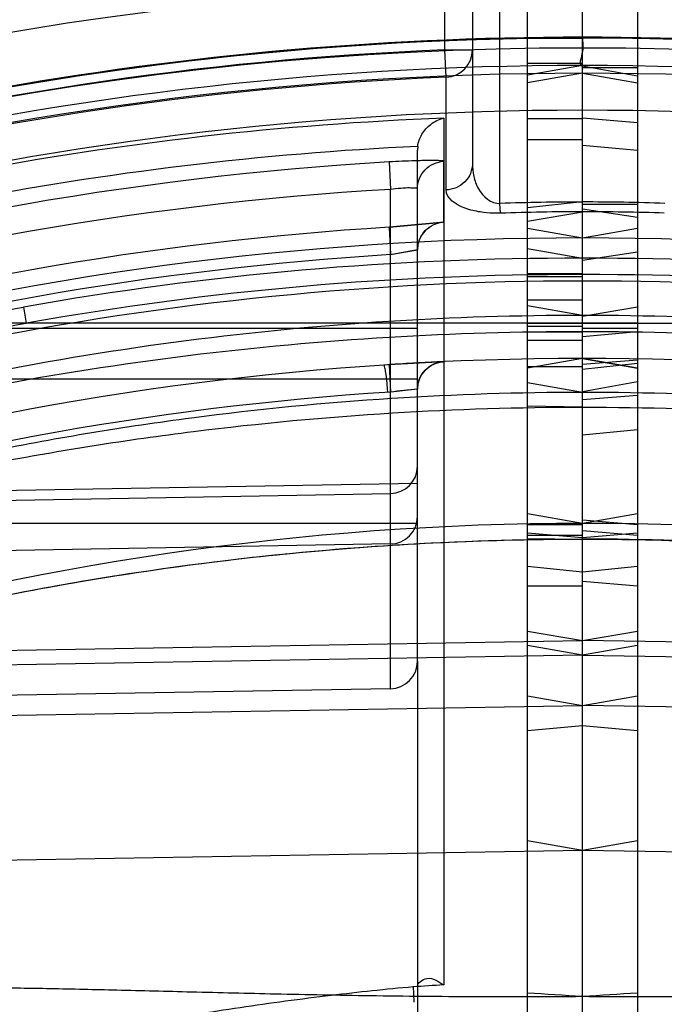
# Model space of a CAD drawing. Header units: millimetres. Extents: x 0 to 297, y 0 to 210.
# Tile 49 of 256: x 146.7712 to 146.8416, y 91.4737 to 91.5812. Entities that reach past the tile are written whole.
import ezdxf

# ---------------------------------------------------------------- set-up
doc = ezdxf.new("R2010")
doc.units = ezdxf.units.MM
doc.header["$LTSCALE"] = 16.335
doc.layers.get('0').update_dxf_attribs({"linetype": 'CONTINUOUS'})
for name, color, linetype in [('01_GLOBAL', 7, 'CONTINUOUS'), ('INTFCLR_1', 7, 'CONTINUOUS'), ('INTFCLR_144815', 7, 'CONTINUOUS'), ('INTFCLR_72935', 7, 'CONTINUOUS')]:
    doc.layers.add(name, color=color, linetype=linetype)

msp = doc.modelspace()

# ---------------------------------------------------------------- linework, layer by layer
at = {"color": 7, "linetype": 'Continuous'}
msp.add_circle((147.7028034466, 92.1254639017), 2.28, dxfattribs=at)
at = {"color": 9, "linetype": 'Continuous'}
msp.add_arc((147.7028034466, 92.1254639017), 2.2507792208, 182.9674534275, 267.0325465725, dxfattribs=at)
at = {"layer": '01_GLOBAL', "color": 7, "linetype": 'Continuous'}
msp.add_circle((147.7028034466, 92.1254639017), 2.31, dxfattribs=at)
at = {"layer": 'INTFCLR_1', "color": 6, "linetype": 'Continuous'}
for p, q in [((146.8266356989, 90.733821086), (146.8266356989, 91.752771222)), ((146.8326356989, 91.32274171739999), (146.8326356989, 91.753296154)), ((146.8326356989, 91.57621394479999), (146.8266356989, 91.57515601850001)), ((146.8326356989, 91.57536687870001), (146.8266356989, 91.57431092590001)), ((146.8266356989, 91.55844861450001), (146.8326356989, 91.5573898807)), ((146.8326356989, 91.5262269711), (146.8266356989, 91.5272857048))]:
    msp.add_line(p, q, dxfattribs=at)
at = {"layer": 'INTFCLR_1', "color": 9, "linetype": 'Continuous'}
for p, q in [((146.8266356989, 91.579213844), (146.8326356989, 91.579213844)), ((146.8326356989, 91.57642054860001), (146.8266356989, 91.57642054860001)), ((146.8266356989, 91.5704347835), (146.8326356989, 91.5704347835)), ((146.8326356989, 91.5681149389), (146.8266356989, 91.5681149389)), ((146.8326356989, 91.56131464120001), (146.8266356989, 91.560679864)), ((146.8266356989, 91.55923534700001), (146.8326356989, 91.56024672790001)), ((146.8266356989, 91.5562211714), (146.8326356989, 91.55517256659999)), ((146.8326356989, 91.5534798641), (146.8266356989, 91.5534798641)), ((146.8326356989, 91.5533884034), (146.8266356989, 91.5533884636)), ((146.8266356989, 91.553181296), (146.8326356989, 91.553181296)), ((146.8326356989, 91.5505900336), (146.8266356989, 91.5505900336)), ((146.8326356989, 91.5489265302), (146.8266356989, 91.5499837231)), ((146.8266356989, 91.5480799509), (146.9503000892, 91.5480799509)), ((146.8266356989, 91.5477636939), (146.8326356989, 91.5477636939)), ((146.8266356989, 91.5471580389), (146.8326356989, 91.5471468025)), ((146.8326356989, 91.5461878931), (146.8266356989, 91.5461878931)), ((146.8326356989, 91.54422735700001), (146.8266356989, 91.54316939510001)), ((146.8266356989, 91.5433686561), (146.8326356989, 91.5433686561)), ((146.8266356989, 91.54162297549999), (146.8326356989, 91.5405657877)), ((146.8326356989, 91.5389233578), (146.8266356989, 91.5390152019)), ((146.8326356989, 91.52622735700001), (146.8266356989, 91.5272853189)), ((146.8266356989, 91.5261150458), (146.8326356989, 91.5261150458)), ((146.8326356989, 91.52464446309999), (146.8266356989, 91.52516939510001)), ((146.8326356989, 91.524909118), (146.8266356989, 91.524909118)), ((146.8266356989, 91.5245646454), (146.8326356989, 91.5245137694)), ((146.8266356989, 91.5215651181), (146.8326356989, 91.520941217)), ((146.8266356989, 91.51940747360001), (146.8326356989, 91.51940747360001)), ((146.8266356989, 91.5144680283), (146.8326356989, 91.5134411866)), ((146.8326356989, 91.511860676), (146.8266356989, 91.51291786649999)), ((146.9904780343, 91.5107670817), (146.8326356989, 91.5134411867)), ((146.8326356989, 91.511860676), (146.9877702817, 91.5091547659)), ((146.8266356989, 91.50741622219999), (146.8326356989, 91.5063590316)), ((146.9863558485, 91.5036777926), (146.8326356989, 91.5063590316)), ((146.8326356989, 91.5041217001), (146.8266356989, 91.5035967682)), ((146.8326356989, 91.4905388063), (146.8266356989, 91.4915967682)), ((146.9822175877, 91.4879278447), (146.8326356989, 91.4905388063))]:
    msp.add_line(p, q, dxfattribs=at)
at = {"layer": 'INTFCLR_1', "color": 6, "linetype": 'Continuous'}
for centre, radius, start, end in [((146.8326356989, 91.21329615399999), 0.36591769, 62.6696856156, 90.00000000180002), ((146.8326356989, 91.21329615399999), 0.3629177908, 62.4245665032, 90), ((146.8326356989, 91.21329615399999), 0.3620710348, 270, 90.00000002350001), ((146.8326360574, 91.2932369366), 0.2670097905, 88.08430533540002, 90.00007693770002), ((146.8326356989, 91.21329615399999), 0.3440948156, 270, 90.00000002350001), ((146.7676424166, 90.52499903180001), 0.9517963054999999, 86.08451864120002, 86.44647319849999)]:
    msp.add_arc(centre, radius, start, end, dxfattribs=at)
at = {"layer": 'INTFCLR_1', "color": 9, "linetype": 'Continuous'}
for centre, radius, start, end in [((146.832636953, 91.2921511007), 0.2691635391, 88.0841154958, 90.00026696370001), ((146.8334338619, 91.2133885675), 0.3417849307, 79.8611195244, 90.13380172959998), ((146.8334620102, 91.2133983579), 0.3399910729, 79.8609639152, 90.1392513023), ((146.8326356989, 91.21329615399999), 0.330931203, 61.9120625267, 89.9999999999), ((146.8326356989, 91.21329615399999), 0.312931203, 56.81755615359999, 90)]:
    msp.add_arc(centre, radius, start, end, dxfattribs=at)
at = {"layer": 'INTFCLR_1', "color": 6, "linetype": 'Continuous'}
for points, knots in [([(146.8326356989, 91.579213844), (146.8326356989, 91.5787226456), (146.8328775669, 91.57801089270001), (146.8321346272, 91.5761254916), (146.8326356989, 91.576213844)], [0, 0, 0, 0, 0.4911984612, 1, 1, 1, 1]), ([(146.9035309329, 91.47554868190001), (146.9013603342, 91.4755562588), (146.8969952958, 91.4755348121), (146.8901675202, 91.4754254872), (146.8827693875, 91.4752556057), (146.8745003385, 91.47504252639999), (146.8652322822, 91.47481566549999), (146.8549476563, 91.47462588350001), (146.8439495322, 91.4745291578), (146.8364137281, 91.4745462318), (146.8326356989, 91.4745737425)], [0, 0, 0, 0, 0.09183865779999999, 0.1846797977, 0.2889176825, 0.4049349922, 0.5346599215, 0.6811662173, 0.8401472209, 1, 1, 1, 1])]:
    msp.add_open_spline(points, degree=3, knots=knots, dxfattribs=at)
at = {"layer": 'INTFCLR_1', "color": 9, "linetype": 'Continuous'}
for points, knots in [([(146.9885780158, 91.5089472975), (146.9885998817, 91.509032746), (146.9882506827, 91.5092544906), (146.9878108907, 91.509627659), (146.9868898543, 91.51019030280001), (146.9857484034, 91.5108900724), (146.9843322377, 91.511706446), (146.9820944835, 91.5129601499), (146.9796398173, 91.51427252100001), (146.9770126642, 91.5156273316), (146.9741404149, 91.51707149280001), (146.9703818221, 91.5188917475), (146.9657137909, 91.52104472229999), (146.9592363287, 91.5238884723), (146.9508861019, 91.52728556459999), (146.9423331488, 91.530416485), (146.9353448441, 91.5327680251), (146.9282608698, 91.5350142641), (146.9211062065, 91.5370785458), (146.9138919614, 91.5389591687), (146.9066495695, 91.5407146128), (146.8939591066, 91.543448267), (146.875706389, 91.5464230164), (146.8540221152, 91.5484901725), (146.8396438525, 91.54893121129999), (146.8326356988, 91.5489265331)], [0, 0, 0, 0, 0.00162462, 0.005738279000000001, 0.0122045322, 0.020624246, 0.0307531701, 0.0421855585, 0.06792149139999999, 0.08199191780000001, 0.09663587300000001, 0.1271351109, 0.1589097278, 0.191316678, 0.2574313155, 0.3249182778, 0.3590433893, 0.3932372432, 0.4617974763, 0.496170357, 0.5305546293, 0.5990535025, 0.7352415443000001, 0.8709143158, 1, 1, 1, 1]), ([(146.9877702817, 91.5091547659), (146.9877924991, 91.50923726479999), (146.9874414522, 91.50944837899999), (146.9870086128, 91.5098033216), (146.9860907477, 91.5103388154), (146.9849566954, 91.5110048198), (146.9835480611, 91.5117817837), (146.9813222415, 91.512975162), (146.9788809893, 91.51422388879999), (146.9762686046, 91.5155126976), (146.9734114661, 91.5168868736), (146.9696726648, 91.518618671), (146.965029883, 91.52066639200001), (146.9585856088, 91.5233714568), (146.9502783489, 91.5266018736), (146.9417736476, 91.5295767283), (146.9348245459, 91.53181066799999), (146.9277771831, 91.5339451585), (146.9206610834, 91.53590571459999), (146.9134869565, 91.5376911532), (146.9062823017, 91.5393580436), (146.8936550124, 91.5419535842), (146.8754987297, 91.54477508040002), (146.8539244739, 91.54673465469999), (146.8396164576, 91.5471518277), (146.832635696, 91.5471468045)], [0, 0, 0, 0, 0.0015875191, 0.005652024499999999, 0.0120574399, 0.0204079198, 0.0304610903, 0.0418143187, 0.0673891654, 0.08137944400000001, 0.0959450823, 0.1262962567, 0.1579362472, 0.190224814, 0.2561523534, 0.3235168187, 0.357604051, 0.3917751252, 0.4603324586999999, 0.4947236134, 0.5291383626, 0.5977313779, 0.7342178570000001, 0.8702910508, 1, 1, 1, 1]), ([(146.8326356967, 91.5405657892), (146.8396234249, 91.5405611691), (146.8539334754, 91.540094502), (146.8754695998, 91.5379802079), (146.8935437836, 91.5349851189), (146.9078805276, 91.5318772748), (146.9167976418, 91.5296369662), (146.92388903, 91.52767092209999), (146.9309110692, 91.5256019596), (146.9395535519, 91.5228306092), (146.9497132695, 91.5192238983), (146.9579783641, 91.5160123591), (146.9643932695, 91.5133668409), (146.9689904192, 91.5114031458), (146.9726871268, 91.5097754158), (146.9755234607, 91.50850362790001), (146.9781216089, 91.50732769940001), (146.9805570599, 91.5062138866), (146.9827908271, 91.50519751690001), (146.9842102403, 91.5045588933), (146.985355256, 91.50406182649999), (146.9863090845, 91.50366162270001), (146.9867507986, 91.5035270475), (146.9871520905, 91.5033978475), (146.9871699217, 91.5034669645)], [0, 0, 0, 0, 0.1307897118, 0.2677697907, 0.4047496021, 0.4734241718, 0.5423054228, 0.5768037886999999, 0.6111558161, 0.6793183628, 0.746648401, 0.8129134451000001, 0.8452601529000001, 0.8765233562, 0.9064770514, 0.92086191, 0.9347014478, 0.9598634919, 0.9709448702, 0.9807221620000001, 0.9887877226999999, 0.9948915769, 0.9986639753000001, 1, 1, 1, 1]), ([(146.832635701, 91.538923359), (146.8395951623, 91.53891908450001), (146.853833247, 91.53847671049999), (146.8752572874, 91.5364712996), (146.8932337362, 91.53362980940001), (146.9074950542, 91.5306791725), (146.9163644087, 91.5285517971), (146.9234180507, 91.5266843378), (146.9304002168, 91.524719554), (146.9389935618, 91.5220873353), (146.9490976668, 91.5186600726), (146.9573193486, 91.5156068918), (146.9637006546, 91.5130913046), (146.9682729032, 91.51122420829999), (146.9719499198, 91.5096762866), (146.974771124, 91.50846679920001), (146.9773552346, 91.50734855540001), (146.9797776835, 91.5062891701), (146.9819996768, 91.5053227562), (146.9834113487, 91.50471502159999), (146.9845512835, 91.50424343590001), (146.9854984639, 91.5038601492), (146.98594129, 91.5037375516), (146.9863372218, 91.5036091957), (146.9863558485, 91.5036777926)], [0, 0, 0, 0, 0.1313495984, 0.2686565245, 0.4058580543, 0.4745887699, 0.543482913, 0.5779698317, 0.6122979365, 0.680374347, 0.7475662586, 0.8136422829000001, 0.8458776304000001, 0.877021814, 0.9068518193, 0.9211743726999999, 0.9349525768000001, 0.9600014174, 0.9710336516, 0.9807694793, 0.9888041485, 0.9948898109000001, 0.9986584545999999, 1, 1, 1, 1]), ([(146.9822175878, 91.4879278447), (146.981355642, 91.48837978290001), (146.9800522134, 91.4890555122), (146.9782398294, 91.4899790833), (146.9761449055, 91.49103334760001), (146.9738510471, 91.4921625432), (146.971388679, 91.4933459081), (146.9686769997, 91.4946262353), (146.9658621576, 91.4959180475), (146.9629602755, 91.4972108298), (146.9599408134, 91.49852826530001), (146.9545027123, 91.50082521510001), (146.9465237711, 91.50397216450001), (146.9383496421, 91.5068930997), (146.9316580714, 91.50909964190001), (146.9248557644, 91.511218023), (146.9162544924, 91.51366247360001), (146.9058229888, 91.5162544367), (146.8918285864, 91.51924044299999), (146.8742178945, 91.5220923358), (146.8532881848, 91.52408339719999), (146.8394068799, 91.52451417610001), (146.8326356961, 91.5245137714)], [0, 0, 0, 0, 0.0187784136, 0.0283277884, 0.0392482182, 0.0640293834, 0.0776580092, 0.09196060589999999, 0.1218891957, 0.1374137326, 0.153256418, 0.1854526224, 0.251312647, 0.3187201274, 0.3529062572, 0.3872583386, 0.456181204, 0.5254040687, 0.5946131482, 0.7322372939, 0.8693511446, 1, 1, 1, 1]), ([(146.8326357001, 91.5245137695), (146.8372264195, 91.52451021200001), (146.846618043, 91.5243175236), (146.8607713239, 91.5234065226), (146.8750631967, 91.52185176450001), (146.8892635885, 91.51967156), (146.9033697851, 91.516858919), (146.9138616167, 91.5142847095), (146.9208081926, 91.51235913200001), (146.9254105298, 91.5110308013), (146.9311052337, 91.5092886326), (146.9378490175, 91.5070602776), (146.9422945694, 91.50548633), (146.9444940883, 91.5046670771)], [0, 0, 0, 0, 0.1206088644, 0.2467093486, 0.3724880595, 0.4981837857, 0.6240325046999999, 0.7502704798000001, 0.7818918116, 0.8134145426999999, 0.8761180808, 0.9383352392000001, 1, 1, 1, 1])]:
    msp.add_open_spline(points, degree=3, knots=knots, dxfattribs=at)
at = {"layer": 'INTFCLR_144815', "color": 6, "linetype": 'Continuous'}
for radius in [0.3828680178, 0.364857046]:
    msp.add_circle((146.8326356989, 91.21329615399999), radius, dxfattribs=at)
for radius, start, end in [(0.5278075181, 313.9937911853, 154.5150993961), (0.5098075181, 312.9543589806, 154.5144414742), (0.5060455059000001, 71.6563998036, 156.0440844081), (0.4979109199, 70.9981667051, 162.0018332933), (0.3966228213, 45.0000000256, 314.9999999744), (0.3959130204, 44.99999995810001, 315.0000000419), (0.3953393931, 44.99999997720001, 315.0000000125), (0.3833823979, 47.86578076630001, 312.1342192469), (0.3779020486, 45.72777364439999, 314.2722263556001), (0.3659046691, 45.6663486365, 314.3336513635), (0.3580299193, 75.8961331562, 104.1038668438), (0.3393903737, 78.52282503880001, 101.4771749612)]:
    msp.add_arc((146.8326356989, 91.21329615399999), radius, start, end, dxfattribs=at)
at = {"layer": 'INTFCLR_144815', "color": 9, "linetype": 'Continuous'}
for centre, radius, start, end in [((146.8326356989, 91.21329615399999), 0.5240974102, 71.617857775, 156.0236179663), ((146.8326356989, 91.21329615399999), 0.5180976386, 71.6178577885, 156.0236179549), ((146.8326356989, 91.21329615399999), 0.4958612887, 70.768222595, 162.2317774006), ((146.8326356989, 91.21329615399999), 0.4131757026, 52.2436298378, 307.7563701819), ((146.8326356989, 91.21329615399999), 0.3891912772, 52.5411294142, 307.4588705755), ((146.8326356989, 91.21329615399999), 0.3777730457, 45.7280221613, 314.2719778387), ((146.8326356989, 91.21329615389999), 0.3780000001, 76.6554352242, 103.3445648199), ((146.8326356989, 91.21329615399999), 0.3717739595, 45.73034182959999, 314.2696581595), ((146.8326356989, 91.21329615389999), 0.3660000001, 79.3673701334, 100.6326298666)]:
    msp.add_arc(centre, radius, start, end, dxfattribs=at)
at = {"layer": 'INTFCLR_72935', "color": 6, "linetype": 'Continuous'}
for p, q in [((146.8326356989, 90.727296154), (146.8326356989, 91.753296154)), ((146.8386356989, 91.752771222), (146.8386356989, 90.733821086)), ((146.8326356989, 91.57617654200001), (146.8386356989, 91.57509934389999)), ((146.8326356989, 91.57536826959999), (146.8386356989, 91.5743095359)), ((146.814661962, 91.56738470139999), (146.8146356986, 91.5669820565)), ((146.8146356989, 91.5627611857), (146.8146356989, 91.5669820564)), ((146.8386356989, 91.5596148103), (146.8326356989, 91.56052656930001)), ((146.8326356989, 91.55739128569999), (146.8386356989, 91.5584472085)), ((146.8326356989, 91.5549597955), (146.8386356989, 91.5558799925)), ((146.8326356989, 91.5488604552), (146.8386356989, 91.54987876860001)), ((146.8326356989, 91.5442277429), (146.8386356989, 91.5431690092)), ((146.8386356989, 91.5440316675), (146.8326356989, 91.5435751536)), ((146.8326356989, 91.5406328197), (146.8386356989, 91.5417309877)), ((146.8146356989, 91.5408841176), (146.8116880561, 91.5405609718)), ((146.8146356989, 91.51117544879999), (146.8146356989, 91.4549635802))]:
    msp.add_line(p, q, dxfattribs=at)
at = {"layer": 'INTFCLR_72935', "color": 9, "linetype": 'Continuous'}
for p, q in [((146.8236356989, 91.5611592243), (146.8236356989, 91.6703250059)), ((146.8176356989, 91.57792028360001), (146.8176356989, 91.6603242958)), ((146.8206356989, 91.6603242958), (146.8206356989, 91.5655117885)), ((146.8177586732, 91.5749309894), (146.8176356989, 91.57792028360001)), ((146.8176356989, 91.57792028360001), (146.8206356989, 91.57792028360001)), ((146.8177586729, 91.56262422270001), (146.8177586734, 91.5749309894)), ((146.8386356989, 91.5759566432), (146.8326356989, 91.5759566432)), ((146.8175106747, 91.57046391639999), (146.8175106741, 91.47584724)), ((146.8326356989, 91.5705015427), (146.8386356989, 91.5699785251)), ((146.8326356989, 91.56749912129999), (146.8386356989, 91.5669804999)), ((146.8115614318, 91.5656806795), (146.8116881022, 91.5626878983)), ((146.8175046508, 91.5590981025), (146.8175071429, 91.5657562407)), ((146.8116880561, 91.5081759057), (146.8116880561, 91.5626878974)), ((146.8146356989, 91.51117544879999), (146.8146356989, 91.5627611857)), ((146.8237094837, 91.5600924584), (146.8236356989, 91.5611592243)), ((146.8386356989, 91.56105262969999), (146.8326356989, 91.56105262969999)), ((146.8115577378, 91.5585569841), (146.8116880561, 91.55556474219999)), ((146.7716715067, 91.5498361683), (146.771958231, 91.5480799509)), ((146.8386356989, 91.5480799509), (146.7149713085, 91.5480799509)), ((146.7284567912, 91.54752320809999), (146.8146356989, 91.54752320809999)), ((146.8326356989, 91.54752320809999), (146.8386356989, 91.54752320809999)), ((146.8326356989, 91.54662367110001), (146.8386356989, 91.5471733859)), ((146.8386356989, 91.54316939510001), (146.8326356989, 91.54422735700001)), ((146.8386356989, 91.5436793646), (146.8326356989, 91.54302977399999)), ((146.7351717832, 91.5420215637), (146.8146356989, 91.5420215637)), ((146.8386356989, 91.5402045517), (146.8326356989, 91.539705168)), ((146.8326356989, 91.5358897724), (146.8386356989, 91.5364872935)), ((146.670591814, 91.528169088), (146.8146356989, 91.53060942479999)), ((146.6732387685, 91.5270700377), (146.8116880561, 91.52948491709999)), ((146.8386356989, 91.5272853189), (146.8326356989, 91.52622735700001)), ((146.8326356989, 91.5266245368), (146.8386356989, 91.5261150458)), ((146.8146356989, 91.52622735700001), (146.73453776, 91.52622735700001)), ((146.8386356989, 91.524909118), (146.8326356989, 91.52543366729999)), ((146.8386356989, 91.52516939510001), (146.8326356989, 91.52464446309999)), ((146.8116880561, 91.52398327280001), (146.6746191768, 91.5215924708)), ((146.8326356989, 91.520941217), (146.8386356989, 91.5215651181)), ((146.8326356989, 91.51993202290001), (146.8386356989, 91.51940747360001)), ((146.8326356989, 91.5134411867), (146.8386356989, 91.5144680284)), ((146.6747933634, 91.5107670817), (146.8326356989, 91.5134411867)), ((146.8386356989, 91.51291786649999), (146.8326356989, 91.511860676)), ((146.8326356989, 91.5118606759), (146.6775011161, 91.5091547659)), ((146.8116880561, 91.5081759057), (146.6786515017, 91.50585374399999)), ((146.8326356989, 91.5063590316), (146.8386356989, 91.50741622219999)), ((146.6789155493, 91.5036777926), (146.8326356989, 91.5063590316)), ((146.8386356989, 91.5035967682), (146.8326356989, 91.5041217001)), ((146.8386356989, 91.4915967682), (146.8326356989, 91.4905388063)), ((146.8326356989, 91.4905388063), (146.68305381, 91.4879278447)), ((146.8141525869, 91.47572496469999), (146.8142488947, 91.4739833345))]:
    msp.add_line(p, q, dxfattribs=at)
at = {"layer": 'INTFCLR_72935', "color": 7, "linetype": 'Continuous'}
for p, q in [((146.8175329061, 91.5591215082), (146.8115577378, 91.5585569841)), ((146.8115577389, 91.5585569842), (146.8175046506, 91.5590981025)), ((146.8116880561, 91.55556474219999), (146.8146497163, 91.55612663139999)), ((146.8116880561, 91.55556474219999), (146.8146356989, 91.55610315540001)), ((146.8175267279, 91.5438822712), (146.8115492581, 91.54355487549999)), ((146.8175267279, 91.5438822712), (146.8115492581, 91.54355487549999)), ((146.8115492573, 91.54355487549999), (146.8116880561, 91.5405609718)), ((146.8146356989, 91.5408841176), (146.8113990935, 91.5405246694))]:
    msp.add_line(p, q, dxfattribs=at)
at = {"layer": 'INTFCLR_72935', "color": 6, "linetype": 'Continuous'}
for centre, radius, start, end in [((146.8326356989, 91.21329615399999), 0.36591769, 89.9999999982, 117.3303143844), ((146.8326356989, 91.21329615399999), 0.3629177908, 89.99999999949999, 117.5754435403), ((146.8326356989, 91.21329615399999), 0.3620710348, 90, 270.0000000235), ((146.8324027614, 91.21329339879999), 0.3530027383, 93.3847160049, 107.2678979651), ((146.8326348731, 91.2932684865), 0.2669732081, 89.9998227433, 91.9158569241), ((146.8326356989, 91.21329615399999), 0.3440948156, 90, 270.0000000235), ((146.8981606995, 90.5168526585), 0.9599599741, 93.55506524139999, 93.913941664)]:
    msp.add_arc(centre, radius, start, end, dxfattribs=at)
at = {"layer": 'INTFCLR_72935', "color": 9, "linetype": 'Continuous'}
for centre, radius, start, end in [((146.8326356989, 91.21329615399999), 0.3649325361, 92.3557200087, 117.4102795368), ((146.8176403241, 91.5779243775), 0.0029955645, 272.2641148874, 359.9216908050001), ((146.8326356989, 91.21329615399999), 0.3619407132, 92.3557200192, 117.6561578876), ((146.8315390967, 91.21339870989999), 0.3573406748, 92.24988654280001, 109.1963144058), ((146.8314958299, 91.21339778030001), 0.3543869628, 92.72265279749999, 109.1963140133), ((146.8323460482, 91.21331730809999), 0.3499809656, 93.38391173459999, 107.2680685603), ((146.8326349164, 91.2921265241), 0.2691831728, 89.9998334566, 91.9158451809), ((146.8328643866, 91.2132960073), 0.3459177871, 93.5313428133, 106.5425042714), ((146.8328124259, 91.2132937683), 0.342922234, 93.5317162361, 106.5427789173), ((146.8318374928, 91.2133890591), 0.3417844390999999, 89.8661908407, 100.1388879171), ((146.8318093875, 91.2133983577), 0.3399910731, 89.8607487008, 100.1390360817), ((146.8326356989, 91.21329615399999), 0.330931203, 89.99999997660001, 119.1788213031), ((146.8176356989, 91.5408841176), 0.003, 92.6216982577, 179.9999999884), ((146.8325837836, 91.2132937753), 0.327933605, 93.65332684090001, 107.3964293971), ((146.8116368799, 91.5324833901), 0.0029988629, 270.9777957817, 359.9786651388), ((146.8116368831, 91.5269817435), 0.0029988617, 270.9777350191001, 359.9787067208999), ((146.8326356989, 91.21329615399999), 0.312931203, 89.99999997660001, 123.1824438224), ((146.8116356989, 91.51117544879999), 0.003, 271.0000002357, 359.99999996), ((146.8326356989, 91.21329615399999), 0.2629863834, 93.29704716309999, 94.02708340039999)]:
    msp.add_arc(centre, radius, start, end, dxfattribs=at)
at = {"layer": 'INTFCLR_72935', "color": 7, "linetype": 'Continuous'}
for centre, radius, start, end in [((146.8176344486, 91.5561020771), 0.0029987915, 92.48069410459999, 179.9793981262), ((146.833291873, 91.200822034), 0.3434223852, 92.6358636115, 93.72741283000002), ((146.8226240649, 91.45441121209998), 0.0868411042, 95.2780032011, 97.23453746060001)]:
    msp.add_arc(centre, radius, start, end, dxfattribs=at)
at = {"layer": 'INTFCLR_72935', "color": 6, "linetype": 'Continuous'}
for points, knots in [([(146.814661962, 91.56738470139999), (146.8147226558, 91.5678477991), (146.8150572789, 91.56876592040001), (146.8160506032, 91.5698933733), (146.8169935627, 91.5703542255), (146.8175106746, 91.57046391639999)], [0, 0, 0, 0, 0.3166445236, 0.6416207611, 1, 1, 1, 1]), ([(146.8146356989, 91.47564815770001), (146.8146356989, 91.4761001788), (146.8159460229, 91.4770031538), (146.8169494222, 91.4762026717), (146.8175106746, 91.47584724)], [0, 0, 0, 0, 0.4049090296, 1, 1, 1, 1]), ([(146.8326356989, 91.4745737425), (146.8287269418, 91.4745452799), (146.8209991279, 91.474529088), (146.8098279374, 91.4746327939), (146.7995255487, 91.4748271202), (146.7903265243, 91.47505409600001), (146.7821423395, 91.47526451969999), (146.7748459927, 91.4754304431), (146.7681411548, 91.47553584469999), (146.7638643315, 91.4755560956), (146.7617404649, 91.47554868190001)], [0, 0, 0, 0, 0.165384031, 0.3269568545, 0.4726645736, 0.6013515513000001, 0.716285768, 0.8190523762, 0.9101385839, 1, 1, 1, 1])]:
    msp.add_open_spline(points, degree=3, knots=knots, dxfattribs=at)
at = {"layer": 'INTFCLR_72935', "color": 9, "linetype": 'Continuous'}
for points, knots in [([(146.8175071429, 91.5657562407), (146.8175071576, 91.5657963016), (146.8172754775, 91.5657913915), (146.8170149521, 91.56584015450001), (146.8164326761, 91.56583679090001), (146.8158000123, 91.5658414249), (146.8150820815, 91.56582847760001), (146.813680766, 91.56579180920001), (146.8124965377, 91.5657359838), (146.8115614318, 91.5656806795)], [0, 0, 0, 0, 0.0201752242, 0.077071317, 0.1687742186, 0.29298948, 0.403639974, 0.5282443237, 1, 1, 1, 1]), ([(146.8146356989, 91.5627611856), (146.8146356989, 91.56350623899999), (146.8152402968, 91.5650553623), (146.8167623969, 91.5657243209), (146.8175071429, 91.5657562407)], [0, 0, 0, 0, 0.4998737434, 1, 1, 1, 1]), ([(146.820635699, 91.5655117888), (146.820635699, 91.5647888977), (146.8200047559, 91.56327224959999), (146.8184999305, 91.5626535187), (146.8177586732, 91.56262422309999)], [0, 0, 0, 0, 0.4935329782, 1, 1, 1, 1]), ([(146.820635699, 91.5655117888), (146.820635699, 91.5650417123), (146.820747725, 91.56408626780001), (146.8213140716, 91.5623074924), (146.8226872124, 91.56109230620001), (146.8236356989, 91.5611592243)], [0, 0, 0, 0, 0.2476875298, 0.4989916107, 1, 1, 1, 1]), ([(146.8146356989, 91.5627611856), (146.8146357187, 91.56283906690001), (146.8141885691, 91.562812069), (146.8137182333, 91.5628689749), (146.8127385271, 91.5627919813), (146.8120641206, 91.5627324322), (146.8116881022, 91.5626878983)], [0, 0, 0, 0, 0.0788249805, 0.2939742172, 0.616765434, 1, 1, 1, 1]), ([(146.8237094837, 91.5600924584), (146.8234498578, 91.56008377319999), (146.8227082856, 91.560080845), (146.8213764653, 91.5602077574), (146.8195196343, 91.5606206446), (146.8177586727, 91.561671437), (146.8177586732, 91.56262422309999)], [0, 0, 0, 0, 0.1145252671, 0.327690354, 0.579945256, 1, 1, 1, 1]), ([(146.6739969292, 91.5105716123), (146.6739969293, 91.5109480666), (146.6744434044, 91.51184569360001), (146.6755520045, 91.5131000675), (146.6771971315, 91.51456361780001), (146.6792643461, 91.5161362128), (146.6816418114, 91.5177659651), (146.6851741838, 91.5199977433), (146.6889421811, 91.5221517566), (146.6928904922, 91.524247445), (146.6970485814, 91.5263508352), (146.7024068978, 91.5288823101), (146.7089932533, 91.5317442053), (146.7179487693, 91.5353318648), (146.7293409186, 91.53936964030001), (146.7432450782, 91.5435385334), (146.7573617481, 91.5470591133), (146.7668834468, 91.5489799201), (146.7716715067, 91.5498361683)], [0, 0, 0, 0, 0.0105762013, 0.0264755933, 0.0474618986, 0.0721050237, 0.09948727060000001, 0.1283920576, 0.1894824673, 0.2213568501, 0.2539711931, 0.3203882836, 0.3878155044, 0.4556932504, 0.5913945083, 0.7272133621, 0.8633490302, 1, 1, 1, 1]), ([(146.6747933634, 91.5107670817), (146.6747921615, 91.511126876), (146.6752445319, 91.51198644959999), (146.6763437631, 91.5131744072), (146.6779807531, 91.5145653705), (146.6800360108, 91.51605972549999), (146.682400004, 91.51761035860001), (146.6859160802, 91.5197325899), (146.6896635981, 91.5217807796), (146.6935891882, 91.5237734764), (146.6977272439, 91.5257728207), (146.7030577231, 91.5281822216), (146.7096102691, 91.5309001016), (146.7185212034, 91.5343129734), (146.7298571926, 91.5381483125), (146.7436871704, 91.5421067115), (146.7577285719, 91.5454511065), (146.7671985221, 91.5472587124), (146.771958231, 91.5480799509)], [0, 0, 0, 0, 0.0102308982, 0.0258195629, 0.0465372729, 0.0709489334, 0.09813150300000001, 0.1268757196, 0.1877218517, 0.2195079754, 0.2520561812, 0.3183951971, 0.3858144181, 0.4537427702, 0.5897004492, 0.725948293, 0.8626566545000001, 1, 1, 1, 1]), ([(146.8326357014, 91.54892653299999), (146.8255750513, 91.54893124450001), (146.8111220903, 91.54848452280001), (146.7893772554, 91.54639907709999), (146.7711370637, 91.5434147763), (146.7566793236, 91.54029327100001), (146.7476903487, 91.5380302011), (146.7405358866, 91.5360313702), (146.7334342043, 91.5339139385), (146.724686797, 91.53105586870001), (146.7144111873, 91.52729546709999), (146.7068705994, 91.5242288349), (146.7019462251, 91.5220934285), (146.698763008, 91.5206781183), (146.6949111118, 91.5189017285), (146.6911705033, 91.51709084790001), (146.688303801, 91.5156502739), (146.6856687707, 91.5142921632), (146.6832039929, 91.5129749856), (146.6809570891, 91.5117166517), (146.679535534, 91.5108975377), (146.6783886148, 91.51019465), (146.6774633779, 91.5096297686), (146.6770221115, 91.5092553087), (146.6766714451, 91.50903302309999), (146.6766933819, 91.5089472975)], [0, 0, 0, 0, 0.1300529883, 0.2661331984, 0.4020883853, 0.4702131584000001, 0.5385311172, 0.5727886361, 0.6070347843, 0.675024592, 0.7422551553, 0.8085421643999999, 0.8249273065, 0.8411194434, 0.8727085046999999, 0.9030533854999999, 0.9176641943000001, 0.9318013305, 0.9576606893, 0.9691088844, 0.9792876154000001, 0.9877522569, 0.9942421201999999, 0.9983701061, 1, 1, 1, 1]), ([(146.8326356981, 91.5471468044), (146.8256027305, 91.5471518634), (146.8112204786, 91.54672931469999), (146.7895859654, 91.5447523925), (146.7714420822, 91.5419218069), (146.7570584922, 91.5389584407), (146.7481164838, 91.53680946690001), (146.740999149, 91.5349107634), (146.7339371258, 91.53289985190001), (146.7252388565, 91.530185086), (146.7150187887, 91.52661128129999), (146.7075160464, 91.5236947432), (146.7026162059, 91.5216632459), (146.6994506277, 91.52031745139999), (146.6956201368, 91.5186281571), (146.6918992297, 91.51690528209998), (146.6890476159, 91.51553452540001), (146.6864274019, 91.5142425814), (146.6839760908, 91.5129892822), (146.681741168, 91.5117914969), (146.6803271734, 91.51101192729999), (146.679187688, 91.5103429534), (146.6782656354, 91.50980533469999), (146.6778313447, 91.50944915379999), (146.677478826, 91.5092375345), (146.6775011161, 91.5091547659)], [0, 0, 0, 0, 0.1306793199, 0.2671604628, 0.4034123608, 0.4716301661, 0.5399963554, 0.5742590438, 0.6084966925, 0.6764262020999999, 0.7435349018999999, 0.8096345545, 0.8259621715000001, 0.8420928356, 0.87354809, 0.9037458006, 0.9182785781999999, 0.9323352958, 0.9580329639, 0.9694019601, 0.9795046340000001, 0.9878997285, 0.9943285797, 0.9984072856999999, 1, 1, 1, 1]), ([(146.678101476, 91.5034669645), (146.6781290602, 91.5033611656), (146.6787444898, 91.5036343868), (146.6793999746, 91.503814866), (146.6808183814, 91.50446057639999), (146.6823446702, 91.505132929), (146.6846915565, 91.5062053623), (146.687801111, 91.5076248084), (146.6911112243, 91.5091185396), (146.6939474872, 91.51037568), (146.6969558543, 91.511691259), (146.7000361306, 91.5130073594), (146.7031795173, 91.5143159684), (146.7080453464, 91.51630412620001), (146.7154953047, 91.5192003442), (146.725647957, 91.5228070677), (146.7342987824, 91.52558324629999), (146.7413286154, 91.5276556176), (146.7484272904, 91.52962471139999), (146.7555810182, 91.5314231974), (146.7627842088, 91.5330466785), (146.7700150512, 91.53455131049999), (146.7790784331, 91.5362041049), (146.7935951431, 91.5383558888), (146.8114457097, 91.5400997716), (146.8256981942, 91.5405611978), (146.8326356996, 91.5405657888)], [0, 0, 0, 0, 0.002046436, 0.007850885, 0.0170238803, 0.028860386, 0.03994902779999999, 0.0650127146, 0.0930074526, 0.1078649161, 0.1230878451, 0.1544614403, 0.1705597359, 0.186816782, 0.2528441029, 0.3201442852, 0.3884497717, 0.422864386, 0.4573147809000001, 0.5263279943, 0.5608982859, 0.5955137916, 0.6645614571, 0.7332995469, 0.8701506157, 1, 1, 1, 1]), ([(146.6789877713, 91.50365125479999), (146.6794718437, 91.503659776), (146.6808619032, 91.5043809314), (146.682785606, 91.5050945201), (146.6854652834, 91.506285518), (146.6885662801, 91.5076295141), (146.6918562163, 91.50905211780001), (146.6946771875, 91.5102471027), (146.697669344, 91.5114981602), (146.7007328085, 91.51274952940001), (146.7038588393, 91.5139934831), (146.7086994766, 91.51588414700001), (146.7161110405, 91.5186378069), (146.7262080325, 91.52206515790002), (146.7348097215, 91.52470183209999), (146.7417996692, 91.52666999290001), (146.748860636, 91.52854055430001), (146.7559750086, 91.5302480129), (146.7631374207, 91.5317889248), (146.7703294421, 91.5332174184), (146.7793438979, 91.5347858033), (146.7937828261, 91.5368276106), (146.8115452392, 91.53848207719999), (146.8257261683, 91.5389195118), (146.8326357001, 91.5389237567)], [0, 0, 0, 0, 0.0091416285, 0.0283401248, 0.0393789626, 0.0643480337, 0.0922326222, 0.1070325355, 0.1221986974, 0.1534687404, 0.1695151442, 0.1857253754, 0.2515933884, 0.3187850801, 0.3870328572, 0.4214402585, 0.4558959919, 0.5249520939, 0.5595609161, 0.5942257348, 0.6633990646, 0.7322951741, 0.8695348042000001, 1, 1, 1, 1]), ([(146.68305381, 91.4879278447), (146.6839157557, 91.48837978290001), (146.6852191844, 91.4890555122), (146.6870315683, 91.4899790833), (146.6891264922, 91.49103334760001), (146.6914203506, 91.4921625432), (146.6938827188, 91.4933459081), (146.6965943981, 91.4946262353), (146.6994092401, 91.4959180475), (146.7023111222, 91.4972108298), (146.7053305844, 91.49852826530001), (146.7107686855, 91.50082521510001), (146.7187476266, 91.50397216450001), (146.7269217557, 91.5068930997), (146.7336133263, 91.50909964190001), (146.7404156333, 91.511218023), (146.7490169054, 91.51366247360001), (146.7594484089, 91.5162544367), (146.7734428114, 91.51924044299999), (146.7910535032, 91.5220923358), (146.8119832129, 91.52408339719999), (146.8258645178, 91.52451417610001), (146.8326357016, 91.5245137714)], [0, 0, 0, 0, 0.0187784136, 0.0283277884, 0.0392482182, 0.0640293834, 0.0776580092, 0.09196060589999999, 0.1218891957, 0.1374137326, 0.153256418, 0.1854526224, 0.251312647, 0.3187201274, 0.3529062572, 0.3872583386, 0.456181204, 0.5254040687, 0.5946131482, 0.7322372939, 0.8693511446, 1, 1, 1, 1]), ([(146.7207773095, 91.5046670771), (146.7229803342, 91.5054874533), (146.7263150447, 91.50667072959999), (146.7308018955, 91.5081723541), (146.7376260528, 91.51039505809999), (146.7456865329, 91.51276869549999), (146.7550064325, 91.5151554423), (146.7643874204, 91.5173640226), (146.776181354, 91.51970165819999), (146.7904024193, 91.521878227), (146.804668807, 91.52341946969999), (146.8187519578, 91.5243205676), (146.8280821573, 91.5245097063), (146.8326356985, 91.5245137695)], [0, 0, 0, 0, 0.0617613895, 0.09294716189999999, 0.1243056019, 0.2503181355, 0.3136033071, 0.3770490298, 0.5034991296, 0.6293644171, 0.7549040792, 0.8803678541, 1, 1, 1, 1]), ([(146.8141667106, 91.47563321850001), (146.8111842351, 91.4753675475), (146.8065405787, 91.4748796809), (146.8002496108, 91.4740794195), (146.7936283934, 91.4731396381), (146.7853891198, 91.4718026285), (146.7722933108, 91.4693824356), (146.7560656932, 91.4659417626), (146.7399517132, 91.4622080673), (146.7271229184, 91.4592282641), (146.7191347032, 91.4574195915), (146.7127635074, 91.4560441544), (146.7080200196, 91.45506634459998), (146.7033130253, 91.45415700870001), (146.6986542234, 91.4533364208), (146.6940605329, 91.45263023), (146.6895524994, 91.4520712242), (146.6858534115, 91.4517612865), (146.6829529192, 91.451644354), (146.6801763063, 91.4516325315), (146.6774822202, 91.4517924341), (146.6749352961, 91.4522354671), (146.6732032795, 91.4527258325), (146.671659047, 91.453421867), (146.6703697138, 91.454389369), (146.6694784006, 91.4557081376), (146.6692939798, 91.4567543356), (146.6692939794, 91.457278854)], [0, 0, 0, 0, 0.0599817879, 0.09351607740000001, 0.1270336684, 0.1939436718, 0.2607067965, 0.3937962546, 0.5261953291, 0.5920547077, 0.6576256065, 0.6902635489, 0.72262195, 0.7546436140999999, 0.7862946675, 0.8173786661, 0.847735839, 0.8772760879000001, 0.891707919, 0.9058722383, 0.9328996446, 0.9456200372, 0.9575965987, 0.9688701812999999, 0.9793818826, 0.9894927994, 1, 1, 1, 1])]:
    msp.add_open_spline(points, degree=3, knots=knots, dxfattribs=at)
at = {"layer": 'INTFCLR_72935', "color": 7, "linetype": 'Continuous'}
for points, knots in [([(146.8146497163, 91.55612663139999), (146.81465277, 91.55687114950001), (146.8152663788, 91.5584169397), (146.8167864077, 91.55908619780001), (146.8175329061, 91.5591215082)], [0, 0, 0, 0, 0.4990586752, 1, 1, 1, 1]), ([(146.8146356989, 91.5408841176), (146.8146360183, 91.5416309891), (146.8152622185, 91.54317582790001), (146.8167803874, 91.54384816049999), (146.8175267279, 91.5438822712)], [0, 0, 0, 0, 0.4999170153, 1, 1, 1, 1]), ([(146.8113990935, 91.5405246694), (146.811387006, 91.540706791), (146.8113503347, 91.54121377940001), (146.8112747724, 91.5419737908), (146.8111861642, 91.5427926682), (146.8110783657, 91.543190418), (146.8110251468, 91.5435217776), (146.8109660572, 91.5435181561)], [0, 0, 0, 0, 0.180140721, 0.4992568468, 0.7704789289, 0.9415719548, 1, 1, 1, 1])]:
    msp.add_open_spline(points, degree=3, knots=knots, dxfattribs=at)

doc.saveas('drawing.dxf')
